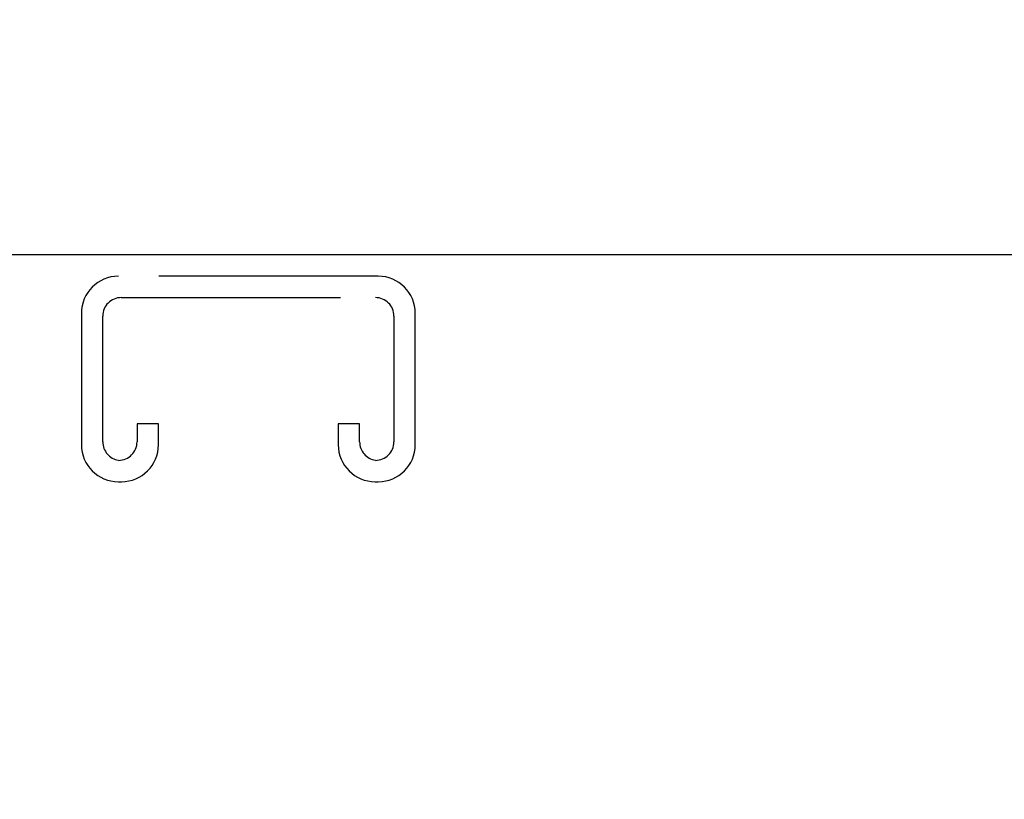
# Model space of a CAD drawing. Header units: inches. Extents: x 0 to 194, y 0 to 126.
# Tile 43 of 48: x 62.65 to 67.44, y 89.82 to 93.61. Entities that reach past the tile are written whole.
import ezdxf

# ---------------------------------------------------------------- set-up
doc = ezdxf.new("R2010")
doc.units = ezdxf.units.IN
doc.header["$LTSCALE"] = 10.674419
doc.header["$MEASUREMENT"] = 0
doc.linetypes.add('HIDDEN', pattern=[0.2, 0.1, -0.1])
doc.layers.get('0').update_dxf_attribs({"linetype": 'CONTINUOUS'})
doc.layers.add('DEFAULT_2', color=8, linetype='HIDDEN')
doc.layers.add('DIMENSIONS', color=7, linetype='CONTINUOUS')
doc.styles.get("Standard").update_dxf_attribs({"font": 'txt', "width": 0.8})
doc.dimstyles.new('DIMSTYLE_3', dxfattribs={"dimtxt": 0.890486, "dimasz": 1.141649, "dimexe": 0.09, "dimexo": 0.07, "dimgap": 0.039, "dimtad": 0, "dimtih": 1, "dimtoh": 1, "dimzin": 4, "dimdsep": 46, "dimtxsty": 'Standard', "dimblk": '_FILLED', "dimblk1": '_FILLED', "dimblk2": '_FILLED', "dimcen": 0.09, "dimadec": 0, "dimazin": 0, "dimtfac": 1, "dimtofl": 0, "dimtmove": 0, "dimatfit": 3, "dimldrblk": '_FILLED', "dimfxl": 1, "dimtolj": 1, "dimtzin": 4, "dimarcsym": 0})

# ---------------------------------------------------------------- blocks, each defined once
blk = doc.blocks.new('_FILLED')
at = {"color": 0, "linetype": 'ByBlock'}
blk.add_solid([(0, 0), (-1, 0.2), (-1, -0.2)], dxfattribs=at)
blk = doc.blocks.new('*D19')
at = {"layer": 'DIMENSIONS', "color": 2, "linetype": 'Continuous'}
for p, q in [((49.3104, 89.7148), (49.3104, 93.1482)), ((49.3104, 93.1482), (50.1404, 93.1482)), ((49.3104, 88.5898), (49.3104, 86.3065))]:
    blk.add_line(p, q, dxfattribs=at)
at = {"layer": 'DIMENSIONS', "color": 2, "linetype": 'Continuous', "xscale": 1.1416490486, "yscale": 1.1416490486, "zscale": 1.1416490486}
for p, rotation in [((49.3104, 89.7148), 270), ((49.3104, 88.5898), 90)]:
    blk.add_blockref('_FILLED', p, dxfattribs=dict(at, rotation=rotation))
at = {"layer": 'DIMENSIONS', "color": 2, "linetype": 'Continuous', "insert": (50.5856, 93.5934), "char_height": 0.89049, "width": 2.849556, "attachment_point": 1, "line_spacing_factor": 0.9}
blk.add_mtext('1.13', dxfattribs=at)

msp = doc.modelspace()

# ---------------------------------------------------------------- linework, layer by layer
at = {"color": 3, "linetype": 'Continuous'}
msp.add_line((87.7093, 92.4648), (39.8133, 92.4648), dxfattribs=at)
at = {"layer": 'DEFAULT_2', "color": 8, "linetype": 'HIDDEN'}
for p, q in [((64.3938, 92.3608), (63.1288, 92.3608)), ((63.1428, 92.2568), (64.3798, 92.2568)), ((62.9488, 92.1808), (62.9488, 91.5408)), ((63.0528, 91.5548), (63.0528, 92.1668)), ((64.4698, 92.1668), (64.4698, 91.5548)), ((64.5738, 91.5408), (64.5738, 92.1808)), ((63.2198, 91.642), (63.2198, 91.5548)), ((63.3238, 91.642), (63.2198, 91.642)), ((63.3238, 91.5408), (63.3238, 91.642)), ((64.1988, 91.642), (64.1988, 91.5408)), ((64.3028, 91.642), (64.1988, 91.642)), ((64.3028, 91.5548), (64.3028, 91.642)), ((63.1288, 91.3608), (63.1438, 91.3608)), ((64.3788, 91.3608), (64.3938, 91.3608))]:
    msp.add_line(p, q, dxfattribs=at)
for centre, radius, start, end in [((63.1288, 92.1808), 0.18, 90, 180), ((64.3938, 92.1808), 0.18, 0, 90), ((63.1428, 92.1668), 0.09, 90, 180), ((64.3798, 92.1668), 0.09, 0, 90), ((63.1288, 91.5408), 0.18, 180, 270), ((63.1428, 91.5548), 0.09, 180, 261.7808), ((63.1298, 91.5548), 0.09, 270, 360), ((63.1438, 91.5408), 0.18, 270, 360), ((64.3788, 91.5408), 0.18, 180, 270), ((64.3928, 91.5548), 0.09, 180, 261.7808), ((64.3798, 91.5548), 0.09, 270, 360), ((64.3938, 91.5408), 0.18, 270, 360)]:
    msp.add_arc(centre, radius, start, end, dxfattribs=at)

# ---------------------------------------------------------------- dimensions: what is measured, and where the dimension line sits
at = {"layer": 'DIMENSIONS', "color": 2, "linetype": 'Continuous'}
dim = msp.add_linear_dim(base=(49.310378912, 88.5897823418), p1=(63.6050281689, 89.7147823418), p2=(62.5425281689, 88.5897823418), angle=270, dimstyle='DIMSTYLE_3', dxfattribs=at)
dim.commit()
dim.dimension.update_dxf_attribs({"geometry": '*D19', "text_midpoint": (52.0103935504, 93.1481673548), "dimtype": 160})

doc.saveas('drawing.dxf')
